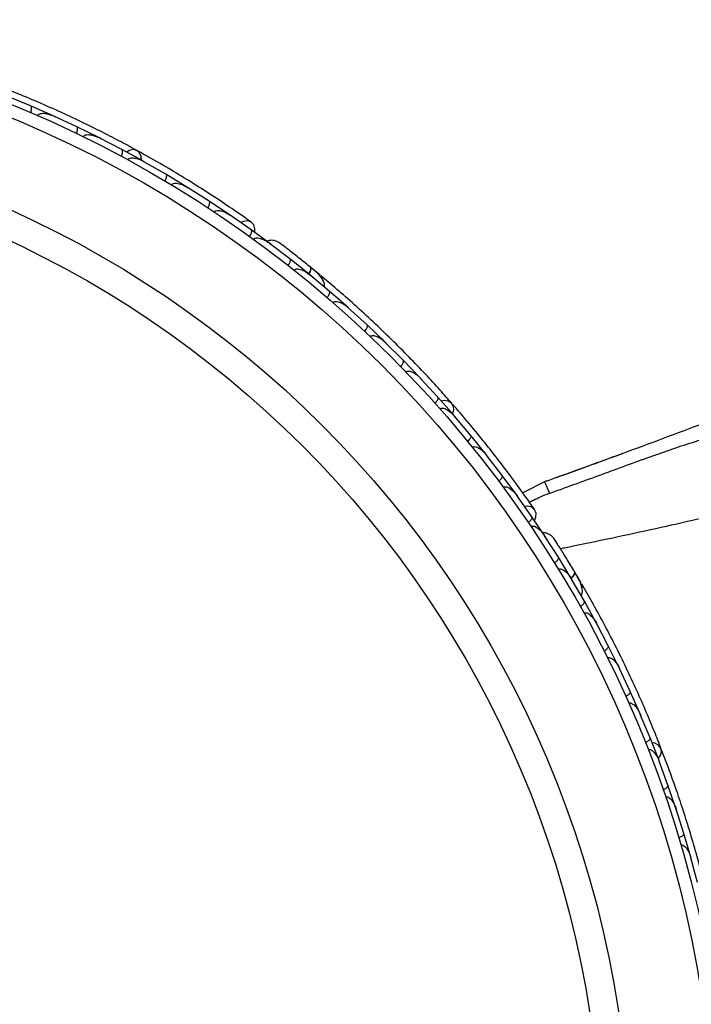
# Model space of a CAD drawing. Header units: millimetres. Extents: x 69 to 135, y 39 to 174.
# Tile 8 of 199: x 75.33 to 78, y 56.01 to 59.93. Entities that reach past the tile are written whole.
import ezdxf

# ---------------------------------------------------------------- set-up
doc = ezdxf.new("R2010")
doc.units = ezdxf.units.MM

msp = doc.modelspace()

# ---------------------------------------------------------------- linework, layer by layer
at = {"color": 7, "linetype": 'Continuous', "lineweight": 25}
for p, q in [((75.36922, 59.59042), (75.27575, 59.62868)), ((75.45873, 59.55125), (75.36926, 59.59048)), ((75.55255, 59.50756), (75.4611, 59.54976)), ((75.46772, 59.5467), (75.46116, 59.54975)), ((75.64016, 59.46457), (75.55259, 59.50762)), ((75.73196, 59.41682), (75.64246, 59.46297)), ((75.64918, 59.45951), (75.6426, 59.46293)), ((75.81768, 59.37001), (75.73201, 59.41689)), ((75.90746, 59.31821), (75.81991, 59.36831)), ((75.8265, 59.36454), (75.82011, 59.36822)), ((75.99128, 59.26755), (75.90751, 59.31827)), ((76.07902, 59.21165), (75.99344, 59.26574)), ((75.99971, 59.26178), (75.99369, 59.26561)), ((76.16091, 59.1571), (76.07908, 59.21171)), ((76.24659, 59.09705), (76.163, 59.15519)), ((76.16874, 59.1512), (76.16329, 59.15502)), ((76.32651, 59.03866), (76.24665, 59.09711)), ((76.3241, 59.03982), (76.3195, 59.04332)), ((76.4008, 58.98156), (76.31961, 59.04322)), ((76.47778, 58.92011), (76.40085, 58.98162)), ((76.52089, 58.91666), (76.48701, 58.9446)), ((76.48456, 58.91399), (76.47965, 58.9181)), ((76.55762, 58.85324), (76.4797, 58.91803)), ((76.63145, 58.78878), (76.55768, 58.85329)), ((76.63835, 58.78202), (76.63321, 58.78672)), ((76.70796, 58.71876), (76.63322, 58.78668)), ((76.77868, 58.65134), (76.70802, 58.71881)), ((76.8519, 58.5782), (76.7804, 58.64913)), ((76.78558, 58.64399), (76.78045, 58.6491)), ((76.91953, 58.50783), (76.85196, 58.57824)), ((76.98946, 58.43157), (76.92114, 58.50555)), ((76.92627, 58.49999), (76.92125, 58.50546)), ((77.054, 58.35826), (76.98953, 58.43161)), ((77.12065, 58.27887), (77.05551, 58.3559)), ((77.06041, 58.35011), (77.05567, 58.35575)), ((77.18208, 58.2026), (77.12072, 58.27891)), ((77.24542, 58.12007), (77.1835, 58.20017)), ((77.18803, 58.1943), (77.18368, 58.19996)), ((77.57258, 58.15121), (77.50899, 58.12796)), ((77.59876, 58.16072), (77.53956, 58.13902)), ((77.30371, 58.0408), (77.24549, 58.1201)), ((77.42152, 58.09756), (77.32737, 58.05066)), ((77.36369, 57.95507), (77.30502, 58.03829)), ((77.30905, 58.03258), (77.30523, 58.03803)), ((77.41881, 57.87287), (77.36376, 57.9551)), ((77.41694, 57.87478), (77.41383, 57.87964)), ((77.4691, 57.7938), (77.41389, 57.87951)), ((77.52041, 57.70973), (77.46916, 57.79384)), ((77.52469, 57.70166), (77.52148, 57.7072)), ((77.57257, 57.61958), (77.52151, 57.70712)), ((77.55975, 57.69174), (77.55541, 57.69911)), ((77.6199, 57.53376), (77.57264, 57.61961)), ((77.62407, 57.52504), (77.62085, 57.53122)), ((77.66785, 57.44179), (77.62085, 57.53118)), ((77.71125, 57.35425), (77.66792, 57.44182)), ((77.75503, 57.26048), (77.7121, 57.35159)), ((77.71521, 57.34499), (77.71214, 57.35154)), ((77.79451, 57.17122), (77.7551, 57.2605)), ((77.83415, 57.07564), (77.79525, 57.16853)), ((77.79817, 57.16156), (77.79532, 57.1684)), ((77.86972, 56.98468), (77.83422, 57.07566)), ((77.9052, 56.88729), (77.87033, 56.98195)), ((77.87296, 56.97483), (77.87043, 56.98175)), ((77.93684, 56.79461), (77.90527, 56.8873)), ((77.96813, 56.69538), (77.93733, 56.79184)), ((77.93959, 56.78477), (77.93744, 56.79157)), ((77.99579, 56.60097), (77.9682, 56.69539)), ((78.02283, 56.49989), (77.99617, 56.59815)), ((77.998, 56.59141), (77.99627, 56.59784))]:
    msp.add_line(p, q, dxfattribs=at)
at = {"color": 7, "linetype": 'Continuous', "lineweight": 25, "flags": 128}
for points in [[(75.81009, 59.37438), (75.80917, 59.38934), (75.80267, 59.40385), (75.79127, 59.41329), (75.77662, 59.41628), (75.76082, 59.41239), (75.75143, 59.40672)], [(76.26098, 59.08704), (76.26186, 59.10086), (76.25737, 59.1164), (76.24725, 59.12748), (76.23298, 59.13246), (76.21668, 59.1306), (76.20607, 59.12579)], [(77.04836, 58.36497), (77.05261, 58.37933), (77.05147, 58.3952), (77.04399, 58.40796), (77.03124, 58.41579), (77.01506, 58.41754), (77.0043, 58.41541)], [(77.37378, 57.94074), (77.37933, 57.95342), (77.38044, 57.96956), (77.37471, 57.98344), (77.36301, 57.99299), (77.34705, 57.99682), (77.33544, 57.99593)], [(77.86671, 56.99291), (77.87562, 57.00496), (77.87998, 57.02026), (77.87731, 57.03481), (77.868, 57.04652), (77.8534, 57.0537), (77.84256, 57.05538)]]:
    msp.add_lwpolyline(points, dxfattribs=at)
at = {"color": 1, "linetype": 'Continuous', "lineweight": 25, "flags": 128}
for points in [[(76.47691, 58.92047), (76.47843, 58.92329), (76.48171, 58.93039), (76.48381, 58.9367), (76.48464, 58.94198), (76.48417, 58.94603), (76.48243, 58.94868)], [(77.52029, 57.71086), (77.52211, 57.71249), (77.52762, 57.71804), (77.53175, 57.72326), (77.53434, 57.72793), (77.53529, 57.73189), (77.53455, 57.73498)]]:
    msp.add_lwpolyline(points, dxfattribs=at)
at = {"color": 7, "linetype": 'Continuous', "lineweight": 25}
for radius in [4.575, 4.525, 4.188, 4.075]:
    msp.add_circle((73.56689, 55.35838), radius, dxfattribs=at)
for centre, start, end in [((76.50638, 58.89586), 0.75051, 46.23027), ((77.53899, 57.67716), 340.75051, 26.23027)]:
    msp.add_arc(centre, 0.02567, start, end, dxfattribs=at)
for points, knots in [([(75.79274, 59.41254), (75.7725, 59.42355), (75.7321, 59.44552), (75.65598, 59.485), (75.57156, 59.52668), (75.4808, 59.5692), (75.38722, 59.61045), (75.29494, 59.64879), (75.20647, 59.68336), (75.15503, 59.70211), (75.1293, 59.71149)], [0, 0, 0, 0, 0.1251424, 0.2497929, 0.374676, 0.4998622, 0.6249666, 0.7502587, 0.8750633, 1, 1, 1, 1]), ([(75.36911, 59.56345), (75.3692, 59.56366), (75.37029, 59.56626), (75.37202, 59.57142), (75.3733, 59.57843), (75.37323, 59.58467), (75.37178, 59.58877), (75.3701, 59.59021), (75.36929, 59.59056), (75.36926, 59.59058)], [0, 0, 0, 0, 0.016652, 0.2070285, 0.3985507, 0.5993597, 0.831024, 0.9934916, 1, 1, 1, 1]), ([(75.39673, 59.55151), (75.39676, 59.55157), (75.39724, 59.55273), (75.39878, 59.55506), (75.40281, 59.5581), (75.41194, 59.56116), (75.42626, 59.56093), (75.44388, 59.55715), (75.45558, 59.55276), (75.46136, 59.55016), (75.46143, 59.55013)], [0, 0, 0, 0, 0.0028352, 0.050977, 0.1103366, 0.2078119, 0.4531845, 0.7216401, 0.9964148, 1, 1, 1, 1]), ([(75.5513, 59.48061), (75.5514, 59.48081), (75.55261, 59.48336), (75.55456, 59.48844), (75.55614, 59.49539), (75.55635, 59.50162), (75.55508, 59.50578), (75.55346, 59.5073), (75.55266, 59.50769), (75.55263, 59.5077)], [0, 0, 0, 0, 0.01674193, 0.20707182, 0.39855042, 0.59933539, 0.83103755, 0.9934948, 1, 1, 1, 1]), ([(75.57829, 59.4675), (75.57844, 59.46779), (75.57892, 59.46877), (75.58041, 59.47077), (75.58341, 59.47308), (75.58978, 59.47559), (75.59857, 59.47623), (75.61751, 59.47418), (75.63209, 59.46874), (75.64277, 59.46334), (75.64284, 59.46331)], [0, 0, 0, 0, 0.0130732, 0.044023, 0.1002245, 0.1663566, 0.3297208, 0.4739231, 0.9964125, 1, 1, 1, 1]), ([(75.72957, 59.38994), (75.73028, 59.39134), (75.73216, 59.39507), (75.73431, 59.40126), (75.73552, 59.40794), (75.7351, 59.41345), (75.73355, 59.416), (75.73234, 59.41681), (75.73211, 59.41693), (75.73208, 59.41695)], [0, 0, 0, 0, 0.1158119, 0.3058371, 0.5011744, 0.7257197, 0.95044, 0.9934949, 1, 1, 1, 1]), ([(76.24815, 59.12686), (76.22296, 59.14459), (76.17504, 59.17831), (76.09256, 59.23326), (76.01149, 59.28492), (75.92708, 59.33616), (75.85628, 59.37751), (75.81065, 59.40248), (75.79743, 59.40972)], [0, 0, 0, 0, 0.2180556, 0.4147202, 0.5912036, 0.7489875, 0.9272426, 1, 1, 1, 1]), ([(75.75599, 59.37565), (75.75628, 59.37615), (75.75719, 59.37772), (75.75968, 59.38001), (75.76627, 59.38319), (75.77586, 59.38358), (75.79537, 59.38065), (75.80981, 59.37452), (75.82027, 59.36865), (75.82034, 59.36861)], [0, 0, 0, 0, 0.02335, 0.0734618, 0.134698, 0.325553, 0.4727956, 0.9964114, 1, 1, 1, 1]), ([(75.90391, 59.29144), (75.90468, 59.29282), (75.90672, 59.29645), (75.90914, 59.30254), (75.91064, 59.30917), (75.91048, 59.31468), (75.90903, 59.31729), (75.90787, 59.31815), (75.90764, 59.31829), (75.90761, 59.31831)], [0, 0, 0, 0, 0.1157169, 0.3058088, 0.5011944, 0.7257089, 0.9503963, 0.9934905, 1, 1, 1, 1]), ([(75.92981, 59.27594), (75.93027, 59.27663), (75.93117, 59.27797), (75.93356, 59.27998), (75.93836, 59.28228), (75.94576, 59.28306), (75.95982, 59.28167), (75.97614, 59.27595), (75.98871, 59.26924), (75.99383, 59.26606), (75.9939, 59.26602)], [0, 0, 0, 0, 0.0336188, 0.0647198, 0.1259403, 0.2511281, 0.3754616, 0.735616, 0.9964191, 1, 1, 1, 1]), ([(76.0743, 59.18507), (76.07442, 59.18525), (76.07595, 59.18762), (76.07855, 59.1924), (76.08104, 59.19908), (76.08207, 59.20523), (76.08136, 59.20951), (76.07997, 59.21122), (76.07923, 59.21171), (76.0792, 59.21173)], [0, 0, 0, 0, 0.0163611, 0.206885, 0.3985455, 0.5994314, 0.8309806, 0.9934816, 1, 1, 1, 1]), ([(76.09972, 59.16829), (76.10039, 59.16916), (76.10124, 59.17029), (76.10356, 59.17207), (76.10814, 59.1742), (76.11586, 59.17471), (76.13002, 59.17265), (76.14615, 59.16617), (76.15841, 59.15891), (76.16343, 59.15548), (76.1635, 59.15543)], [0, 0, 0, 0, 0.0439924, 0.0565425, 0.1182118, 0.2485839, 0.3779124, 0.7339208, 0.9964229, 1, 1, 1, 1]), ([(76.24068, 59.07072), (76.24156, 59.07202), (76.24391, 59.07546), (76.24686, 59.0813), (76.24896, 59.08777), (76.2493, 59.09327), (76.24811, 59.09599), (76.24703, 59.09694), (76.24682, 59.09709), (76.24679, 59.09711)], [0, 0, 0, 0, 0.1152798, 0.3056806, 0.5012898, 0.7256609, 0.9501956, 0.9934701, 1, 1, 1, 1]), ([(76.2566, 59.0592), (76.25685, 59.05953), (76.25775, 59.06074), (76.26019, 59.06271), (76.26518, 59.06462), (76.27631, 59.0651), (76.29062, 59.06076), (76.30633, 59.05297), (76.31545, 59.04693), (76.31988, 59.04363), (76.31995, 59.04358)], [0, 0, 0, 0, 0.0165279, 0.0607653, 0.1238722, 0.2334997, 0.5249132, 0.7588895, 0.9964268, 1, 1, 1, 1]), ([(76.35711, 59.04684), (76.35348, 59.04895), (76.34637, 59.05308), (76.33453, 59.05572), (76.32343, 59.0555), (76.31483, 59.05419), (76.31071, 59.05178), (76.30953, 59.05109)], [0, 0, 0, 0, 0.25091, 0.490928, 0.714443, 0.9181712, 1, 1, 1, 1]), ([(76.48494, 58.94664), (76.47749, 58.95267), (76.46262, 58.96472), (76.43947, 58.98317), (76.41719, 59.00071), (76.39692, 59.01646), (76.37971, 59.0297), (76.3668, 59.03953), (76.35852, 59.04579), (76.35752, 59.04653), (76.35703, 59.04689)], [0, 0, 0, 0, 0.1253341, 0.2502351, 0.3757048, 0.5015073, 0.6270811, 0.7524027, 0.8783335, 1, 1, 1, 1]), ([(76.37952, 59.02986), (76.37356, 59.03441), (76.36163, 59.04351), (76.35867, 59.04569), (76.35719, 59.04679)], [0, 0, 0, 0, 0.49978944, 1, 1, 1, 1]), ([(76.39363, 58.95562), (76.39457, 58.95688), (76.39706, 58.96022), (76.40026, 58.96594), (76.40262, 58.97231), (76.40318, 58.97779), (76.4021, 58.98056), (76.40106, 58.98156), (76.40086, 58.98172), (76.40083, 58.98175)], [0, 0, 0, 0, 0.1153787, 0.305714, 0.5012752, 0.7256734, 0.9502371, 0.9934744, 1, 1, 1, 1]), ([(76.45772, 58.96858), (76.45764, 58.96864), (76.45305, 58.97238), (76.44844, 58.97603), (76.44392, 58.97961)], [0, 0, 0, 0, 0.0174037, 1, 1, 1, 1]), ([(76.41769, 58.93658), (76.41814, 58.9371), (76.4193, 58.93846), (76.42232, 58.94035), (76.42802, 58.94185), (76.44103, 58.94101), (76.45942, 58.93326), (76.47329, 58.92389), (76.48001, 58.9184), (76.48007, 58.91835)], [0, 0, 0, 0, 0.0273886, 0.0721385, 0.1418849, 0.2690946, 0.6203421, 0.9964192, 1, 1, 1, 1]), ([(76.47534, 58.92072), (76.47563, 58.92116), (76.47883, 58.92603), (76.48239, 58.93431), (76.48488, 58.94369), (76.48378, 58.94751), (76.48252, 58.9486), (76.48243, 58.94868)], [0, 0, 0, 0, 0.0316493, 0.3464731, 0.6613851, 0.9762941, 1, 1, 1, 1]), ([(76.53857, 58.86888), (76.53886, 58.87106), (76.5398, 58.87826), (76.53454, 58.89572), (76.51673, 58.92043), (76.49409, 58.93908), (76.4824, 58.94871)], [0, 0, 0, 0, 0.0722062, 0.2380923, 0.6065513, 1, 1, 1, 1]), ([(77.04511, 58.40676), (77.02986, 58.42402), (76.99941, 58.45849), (76.94138, 58.52162), (76.87631, 58.58966), (76.80556, 58.66066), (76.73174, 58.73143), (76.65813, 58.79901), (76.58682, 58.86176), (76.5449, 58.89697), (76.52392, 58.91458)], [0, 0, 0, 0, 0.1251424, 0.2497929, 0.374676, 0.4998622, 0.6249666, 0.7502587, 0.8750633, 1, 1, 1, 1]), ([(76.54937, 58.82759), (76.55037, 58.82881), (76.553, 58.83204), (76.55644, 58.83762), (76.55907, 58.84388), (76.55987, 58.84934), (76.5589, 58.85216), (76.5579, 58.85321), (76.55771, 58.85338), (76.55768, 58.8534)], [0, 0, 0, 0, 0.11561, 0.3057804, 0.5012224, 0.7256982, 0.9503445, 0.9934853, 1, 1, 1, 1]), ([(76.5723, 58.80775), (76.57298, 58.80844), (76.57445, 58.80994), (76.57813, 58.81167), (76.58467, 58.81263), (76.59983, 58.80996), (76.61681, 58.8006), (76.62914, 58.79096), (76.63361, 58.78697), (76.63367, 58.78691)], [0, 0, 0, 0, 0.03885738, 0.08481202, 0.16293798, 0.31269578, 0.73690509, 0.9964149, 1, 1, 1, 1]), ([(76.69864, 58.69346), (76.69879, 58.69363), (76.70071, 58.69569), (76.7041, 58.69995), (76.7077, 58.7061), (76.70977, 58.71198), (76.70981, 58.71633), (76.70872, 58.71826), (76.70808, 58.71887), (76.70805, 58.7189)], [0, 0, 0, 0, 0.01665195, 0.20702847, 0.39855075, 0.59935968, 0.83102403, 0.99349163, 1, 1, 1, 1]), ([(76.72051, 58.67279), (76.72056, 58.67284), (76.72141, 58.67376), (76.72365, 58.67542), (76.72847, 58.6769), (76.7381, 58.67666), (76.75148, 58.67154), (76.76675, 58.66196), (76.77624, 58.65384), (76.78078, 58.64942), (76.78084, 58.64936)], [0, 0, 0, 0, 0.0028352, 0.050977, 0.1103366, 0.2078119, 0.4531845, 0.7216401, 0.9964148, 1, 1, 1, 1]), ([(76.84151, 58.55329), (76.84167, 58.55345), (76.84368, 58.55543), (76.84725, 58.55954), (76.85111, 58.56553), (76.85344, 58.57131), (76.85367, 58.57566), (76.85266, 58.57764), (76.85205, 58.57828), (76.85202, 58.5783)], [0, 0, 0, 0, 0.0167419, 0.2070718, 0.3985504, 0.5993354, 0.8310375, 0.9934948, 1, 1, 1, 1]), ([(76.86239, 58.53175), (76.86262, 58.53197), (76.86341, 58.53272), (76.86549, 58.53409), (76.8691, 58.53524), (76.87595, 58.53543), (76.88443, 58.53301), (76.90153, 58.52461), (76.91337, 58.51451), (76.92156, 58.50579), (76.92161, 58.50573)], [0, 0, 0, 0, 0.0130732, 0.044023, 0.1002245, 0.1663566, 0.3297208, 0.4739231, 0.9964125, 1, 1, 1, 1]), ([(76.97802, 58.40712), (76.97917, 58.4082), (76.9822, 58.41106), (76.98634, 58.41614), (76.98976, 58.42201), (76.99126, 58.42732), (76.99066, 58.43025), (76.98981, 58.43142), (76.98964, 58.43162), (76.98961, 58.43164)], [0, 0, 0, 0, 0.1158119, 0.3058371, 0.5011744, 0.7257197, 0.95044, 0.9934949, 1, 1, 1, 1]), ([(76.99796, 58.38467), (76.9984, 58.38504), (76.99979, 58.3862), (77.00291, 58.3875), (77.0102, 58.38823), (77.01934, 58.38531), (77.03667, 58.3759), (77.04815, 58.36519), (77.05597, 58.3561), (77.05602, 58.35604)], [0, 0, 0, 0, 0.02335004, 0.07346177, 0.13469803, 0.32555297, 0.4727956, 0.99641145, 1, 1, 1, 1]), ([(77.37535, 57.98255), (77.35774, 58.00783), (77.32424, 58.0559), (77.26553, 58.13575), (77.20702, 58.21202), (77.14523, 58.28904), (77.09283, 58.35211), (77.0585, 58.39118), (77.04855, 58.4025)], [0, 0, 0, 0, 0.2180556, 0.4147202, 0.5912036, 0.7489875, 0.9272426, 1, 1, 1, 1]), ([(78.06567, 58.33358), (78.01277, 58.31386), (77.90732, 58.27458), (77.68885, 58.19293), (77.5214, 58.13255), (77.40972, 58.09227)], [0, 0, 0, 0, 0.25113625, 0.50053742, 1, 1, 1, 1]), ([(77.10816, 58.25494), (77.10935, 58.25597), (77.11251, 58.25869), (77.11686, 58.26358), (77.12054, 58.26929), (77.12227, 58.27453), (77.12181, 58.27748), (77.12101, 58.27869), (77.12085, 58.27889), (77.12082, 58.27892)], [0, 0, 0, 0, 0.11571691, 0.30580882, 0.50119443, 0.72570886, 0.95039629, 0.99349051, 1, 1, 1, 1]), ([(77.8001, 58.1812), (77.83047, 58.19225), (77.89094, 58.21426), (77.98099, 58.2447), (78.04015, 58.26293), (78.06978, 58.27207)], [0, 0, 0, 0, 0.3348541, 0.6668524, 1, 1, 1, 1]), ([(77.12719, 58.23151), (77.12786, 58.23201), (77.12916, 58.23296), (77.1321, 58.23403), (77.13739, 58.23455), (77.14461, 58.23275), (77.15735, 58.22664), (77.17073, 58.21568), (77.18025, 58.20507), (77.18397, 58.20033), (77.18403, 58.20027)], [0, 0, 0, 0, 0.0336188, 0.0647198, 0.1259403, 0.2511281, 0.3754616, 0.735616, 0.9964191, 1, 1, 1, 1]), ([(77.72598, 58.20723), (77.71179, 58.20197), (77.62551, 58.17003), (77.53719, 58.13815), (77.46339, 58.11152)], [0, 0, 0, 0, 0.1644886, 1, 1, 1, 1]), ([(77.80011, 58.1812), (77.73482, 58.15714), (77.60284, 58.10849), (77.47154, 58.06137), (77.40519, 58.03756)], [0, 0, 0, 0, 0.4947124, 1, 1, 1, 1]), ([(77.23189, 58.09671), (77.23206, 58.09684), (77.23431, 58.09854), (77.23839, 58.10214), (77.24301, 58.10757), (77.24608, 58.11299), (77.24689, 58.11726), (77.24616, 58.11934), (77.24563, 58.12005), (77.24561, 58.12008)], [0, 0, 0, 0, 0.01636109, 0.20688497, 0.39854552, 0.59943138, 0.8309806, 0.99348164, 1, 1, 1, 1]), ([(77.25004, 58.07224), (77.25096, 58.07284), (77.25215, 58.0736), (77.25493, 58.07448), (77.25996, 58.07492), (77.2674, 58.07276), (77.28, 58.06598), (77.29294, 58.05437), (77.30198, 58.04336), (77.30552, 58.03842), (77.30557, 58.03835)], [0, 0, 0, 0, 0.04399244, 0.05654248, 0.11821178, 0.24858393, 0.3779124, 0.73392078, 0.99642285, 1, 1, 1, 1]), ([(77.41403, 58.09311), (77.414, 58.09326), (77.41388, 58.09382), (77.41597, 58.08937), (77.42004, 58.08029), (77.42575, 58.0672), (77.43055, 58.056), (77.4333, 58.04952), (77.43387, 58.0482), (77.43399, 58.04791)], [0, 0, 0, 0, 0.0812849, 0.2967112, 0.5122254, 0.7283817, 0.9445295, 0.9880271, 1, 1, 1, 1]), ([(77.35344, 58.01365), (77.35897, 58.01627), (77.37463, 58.02367), (77.3921, 58.03182), (77.40297, 58.03669), (77.40461, 58.03733), (77.40518, 58.03756)], [0, 0, 0, 0, 0.2846036, 0.8051268, 0.9314591, 1, 1, 1, 1]), ([(77.34912, 57.93235), (77.3504, 57.93326), (77.35378, 57.93569), (77.35855, 57.94018), (77.36274, 57.94554), (77.36493, 57.95059), (77.36474, 57.95355), (77.36406, 57.95482), (77.36391, 57.95503), (77.36389, 57.95506)], [0, 0, 0, 0, 0.11527981, 0.30568055, 0.50128983, 0.72566094, 0.95019556, 0.99347013, 1, 1, 1, 1]), ([(77.36015, 57.91608), (77.36049, 57.9163), (77.36175, 57.91713), (77.36471, 57.91815), (77.37006, 57.91824), (77.38068, 57.91488), (77.39264, 57.90591), (77.40474, 57.89322), (77.41125, 57.88442), (77.41428, 57.8798), (77.41433, 57.87973)], [0, 0, 0, 0, 0.01652787, 0.06076532, 0.12387224, 0.23349968, 0.5249132, 0.75888947, 0.99642682, 1, 1, 1, 1]), ([(77.45037, 57.87009), (77.44767, 57.87331), (77.44241, 57.87963), (77.43218, 57.88615), (77.42168, 57.88974), (77.41315, 57.89146), (77.40845, 57.8906), (77.40711, 57.89036)], [0, 0, 0, 0, 0.25091, 0.490928, 0.714443, 0.9181712, 1, 1, 1, 1]), ([(77.53621, 57.73221), (77.53128, 57.74043), (77.52143, 57.75683), (77.50598, 57.78208), (77.49105, 57.80619), (77.47739, 57.82792), (77.46574, 57.84625), (77.45697, 57.85991), (77.45133, 57.86862), (77.45065, 57.86965), (77.45031, 57.87016)], [0, 0, 0, 0, 0.1253341, 0.2502351, 0.3757048, 0.5015073, 0.6270811, 0.7524027, 0.8783335, 1, 1, 1, 1]), ([(77.46561, 57.84646), (77.46157, 57.85278), (77.45347, 57.86541), (77.45144, 57.86847), (77.45042, 57.87001)], [0, 0, 0, 0, 0.4997894, 1, 1, 1, 1]), ([(77.45349, 57.77188), (77.4548, 57.77274), (77.45828, 57.77502), (77.46324, 57.77931), (77.46764, 57.78449), (77.47004, 57.78945), (77.46997, 57.79242), (77.46934, 57.79371), (77.4692, 57.79393), (77.46919, 57.79396)], [0, 0, 0, 0, 0.1153787, 0.305714, 0.5012752, 0.7256734, 0.9502371, 0.9934744, 1, 1, 1, 1]), ([(77.52033, 57.75856), (77.51945, 57.76001), (77.5156, 57.76637), (77.51185, 57.77249), (77.50895, 57.77722)], [0, 0, 0, 0, 0.2287199, 1, 1, 1, 1]), ([(77.46959, 57.74576), (77.47018, 57.74609), (77.47174, 57.74697), (77.47522, 57.74772), (77.48109, 57.74718), (77.49302, 57.74194), (77.50766, 57.72837), (77.51749, 57.71481), (77.52192, 57.70736), (77.52196, 57.70729)], [0, 0, 0, 0, 0.0273886, 0.0721385, 0.1418849, 0.2690946, 0.6203421, 0.9964192, 1, 1, 1, 1]), ([(77.51917, 57.71176), (77.51931, 57.71187), (77.52368, 57.71514), (77.52958, 57.7215), (77.53516, 57.72946), (77.53543, 57.73342), (77.53461, 57.73488), (77.53455, 57.73498)], [0, 0, 0, 0, 0.0108918, 0.332464, 0.6541266, 0.975786, 1, 1, 1, 1]), ([(77.56002, 57.64079), (77.56103, 57.64275), (77.56438, 57.64919), (77.56541, 57.6674), (77.55713, 57.69671), (77.54223, 57.72197), (77.53453, 57.73502)], [0, 0, 0, 0, 0.0722062, 0.2380923, 0.6065513, 1, 1, 1, 1]), ([(77.55539, 57.69908), (77.55541, 57.69908), (77.55571, 57.69889), (77.55366, 57.70229), (77.5494, 57.70991), (77.54236, 57.72187), (77.53669, 57.73133), (77.53502, 57.73412)], [0, 0, 0, 0, 0.0063417, 0.1391324, 0.4541713, 0.8392735, 1, 1, 1, 1]), ([(77.87795, 57.03329), (77.86952, 57.05474), (77.8527, 57.09754), (77.81977, 57.17671), (77.78189, 57.2629), (77.73969, 57.35381), (77.69452, 57.44557), (77.64847, 57.53425), (77.60292, 57.6176), (77.57557, 57.66503), (77.56188, 57.68875)], [0, 0, 0, 0, 0.1251424, 0.2497929, 0.374676, 0.4998622, 0.6249666, 0.7502587, 0.8750633, 1, 1, 1, 1]), ([(77.55604, 57.5983), (77.5574, 57.59911), (77.56097, 57.60124), (77.56611, 57.60531), (77.57073, 57.61029), (77.57334, 57.61515), (77.5734, 57.61813), (77.57282, 57.61946), (77.5727, 57.61968), (77.57268, 57.61971)], [0, 0, 0, 0, 0.11561, 0.3057804, 0.50122242, 0.72569819, 0.95034449, 0.99348532, 1, 1, 1, 1]), ([(77.5708, 57.57181), (77.57167, 57.57223), (77.57358, 57.57314), (77.57762, 57.57351), (77.5841, 57.57217), (77.59743, 57.56448), (77.61018, 57.54987), (77.61848, 57.5366), (77.62131, 57.53132), (77.62135, 57.53125)], [0, 0, 0, 0, 0.0388574, 0.084812, 0.162938, 0.3126958, 0.7369051, 0.9964149, 1, 1, 1, 1]), ([(77.65043, 57.42121), (77.65064, 57.42131), (77.65314, 57.4226), (77.65779, 57.42544), (77.66327, 57.42999), (77.66723, 57.43481), (77.66875, 57.43888), (77.66839, 57.44106), (77.668, 57.44186), (77.66798, 57.44189)], [0, 0, 0, 0, 0.016652, 0.2070285, 0.3985507, 0.5993597, 0.831024, 0.9934916, 1, 1, 1, 1]), ([(77.66392, 57.3943), (77.66398, 57.39433), (77.6651, 57.39491), (77.66777, 57.3957), (77.67281, 57.39545), (77.68177, 57.39192), (77.69259, 57.38254), (77.70366, 57.36831), (77.70981, 57.35743), (77.71256, 57.35173), (77.71259, 57.35165)], [0, 0, 0, 0, 0.00283524, 0.05097702, 0.11033655, 0.20781194, 0.45318455, 0.72164005, 0.99641479, 1, 1, 1, 1]), ([(77.73675, 57.24063), (77.73696, 57.24072), (77.73952, 57.2419), (77.74428, 57.24453), (77.74996, 57.24884), (77.75412, 57.25348), (77.75582, 57.25749), (77.75556, 57.25969), (77.75519, 57.2605), (77.75518, 57.26054)], [0, 0, 0, 0, 0.01674193, 0.20707182, 0.39855042, 0.59933539, 0.83103755, 0.9934948, 1, 1, 1, 1]), ([(77.749, 57.21324), (77.7493, 57.21337), (77.75029, 57.21381), (77.75272, 57.21439), (77.7565, 57.21423), (77.763, 57.21206), (77.77015, 57.20689), (77.78334, 57.19315), (77.79101, 57.1796), (77.79572, 57.16861), (77.79576, 57.16854)], [0, 0, 0, 0, 0.01307317, 0.044023, 0.10022455, 0.16635662, 0.32972078, 0.47392312, 0.99641253, 1, 1, 1, 1]), ([(77.81503, 57.05658), (77.81648, 57.05721), (77.82031, 57.05885), (77.82593, 57.06221), (77.83116, 57.06656), (77.83438, 57.07104), (77.83483, 57.07399), (77.83442, 57.07539), (77.83433, 57.07563), (77.83431, 57.07566)], [0, 0, 0, 0, 0.1158119, 0.3058371, 0.5011744, 0.7257197, 0.95044, 0.9934949, 1, 1, 1, 1]), ([(77.82609, 57.02866), (77.82663, 57.02886), (77.82834, 57.02948), (77.83171, 57.02963), (77.83881, 57.02782), (77.8464, 57.02196), (77.85947, 57.00718), (77.86659, 56.9932), (77.87083, 56.98198), (77.87086, 56.98191)], [0, 0, 0, 0, 0.02335, 0.0734618, 0.134698, 0.325553, 0.4727956, 0.9964114, 1, 1, 1, 1]), ([(78.04319, 56.52172), (78.03528, 56.5515), (78.02025, 56.60813), (77.99239, 56.70324), (77.96349, 56.79493), (77.93177, 56.88843), (77.9041, 56.96562), (77.88521, 57.01407), (77.87973, 57.02812)], [0, 0, 0, 0, 0.21805555, 0.41472016, 0.59120361, 0.74898753, 0.9272426, 1, 1, 1, 1]), ([(77.88527, 56.86907), (77.88675, 56.86963), (77.89064, 56.8711), (77.89641, 56.87421), (77.90182, 56.87832), (77.90524, 56.88265), (77.90581, 56.88558), (77.90547, 56.88699), (77.90539, 56.88724), (77.90538, 56.88727)], [0, 0, 0, 0, 0.1157169, 0.3058088, 0.5011944, 0.7257089, 0.9503963, 0.9934905, 1, 1, 1, 1]), ([(77.89514, 56.84055), (77.89595, 56.84078), (77.89749, 56.84123), (77.90062, 56.84124), (77.90577, 56.83991), (77.91194, 56.83575), (77.92182, 56.82565), (77.93064, 56.81078), (77.93596, 56.79755), (77.93784, 56.79182), (77.93787, 56.79175)], [0, 0, 0, 0, 0.0336188, 0.0647198, 0.1259403, 0.2511281, 0.3754616, 0.735616, 0.9964191, 1, 1, 1, 1]), ([(77.94742, 56.67806), (77.94763, 56.67813), (77.95032, 56.67895), (77.95539, 56.68094), (77.96159, 56.68446), (77.96633, 56.68851), (77.96854, 56.69224), (77.96857, 56.69445), (77.96832, 56.6953), (77.96831, 56.69533)], [0, 0, 0, 0, 0.0163611, 0.206885, 0.3985455, 0.5994314, 0.8309806, 0.9934816, 1, 1, 1, 1]), ([(77.95611, 56.64886), (77.95718, 56.64911), (77.95856, 56.64942), (77.96148, 56.64929), (77.96635, 56.64798), (77.9726, 56.64341), (77.98212, 56.63273), (77.99032, 56.6174), (77.99504, 56.60396), (77.99668, 56.5981), (77.9967, 56.59802)], [0, 0, 0, 0, 0.0439924, 0.0565425, 0.1182118, 0.2485839, 0.3779124, 0.7339208, 0.9964229, 1, 1, 1, 1])]:
    msp.add_open_spline(points, degree=3, knots=knots, dxfattribs=at)
at = {"color": 1, "linetype": 'Continuous', "lineweight": 25}
msp.add_open_spline([(77.47668, 57.82866), (77.4822, 57.82977), (77.54201, 57.8418), (77.66223, 57.86691), (77.83273, 57.90351), (77.98838, 57.93837), (78.10607, 57.96537), (78.16724, 57.97987), (78.18906, 57.98504)], degree=3, knots=[0, 0, 0, 0, 0.0230955, 0.2504643, 0.4997218, 0.7343835, 0.9052227, 1, 1, 1, 1], dxfattribs=at)

doc.saveas('drawing.dxf')
